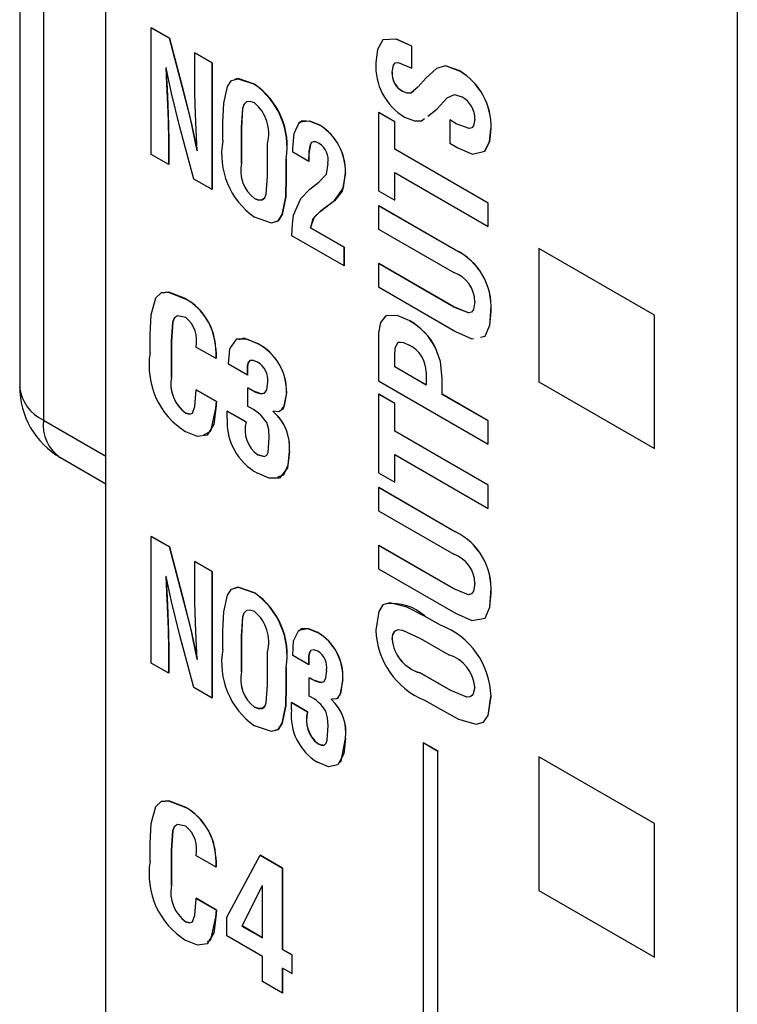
# Model space of a CAD drawing. Header units: millimetres. Extents: x 0 to 559, y 0 to 432.
# Tile 16 of 27: x 367 to 376, y 250 to 262. Entities that reach past the tile are written whole.
import ezdxf

# ---------------------------------------------------------------- set-up
doc = ezdxf.new("R2010")
doc.units = ezdxf.units.MM
doc.header["$LTSCALE"] = 2

msp = doc.modelspace()

# ---------------------------------------------------------------- linework, layer by layer
for p, q in [((367.203, 305.079), (367.203, 257.855)), ((367.496, 304.91), (367.496, 257.446)), ((368.256, 246.823), (368.256, 304.063)), ((375.988, 237.95), (375.988, 301.64)), ((368.814, 260.698), (368.814, 262.247)), ((368.814, 262.247), (369.036, 262.119)), ((368.814, 262.247), (368.815, 262.247)), ((369.037, 262.119), (368.815, 262.247)), ((369.036, 262.119), (369.213, 261.452)), ((369.036, 262.119), (369.037, 262.119)), ((369.214, 261.452), (369.037, 262.119)), ((372.002, 261.755), (372.002, 262.021)), ((372.002, 262.021), (372.003, 262.021)), ((372.002, 261.755), (372.003, 262.021)), ((369.345, 261.941), (369.559, 261.817)), ((369.345, 261.941), (369.346, 261.941)), ((369.345, 261.636), (369.345, 261.941)), ((369.559, 261.818), (369.346, 261.941)), ((368.997, 261.758), (368.994, 261.76)), ((369.559, 261.817), (369.559, 261.818)), ((369.559, 260.268), (369.559, 261.818)), ((369.559, 261.817), (369.559, 260.268)), ((371.761, 261.704), (371.762, 261.705)), ((372.002, 261.755), (372.002, 261.755)), ((372.304, 261.751), (372.305, 261.751)), ((372.588, 261.718), (372.589, 261.719)), ((370.077, 261.556), (370.078, 261.556)), ((369.213, 261.452), (369.214, 261.452)), ((371.888, 261.472), (371.888, 261.472)), ((369.017, 261.305), (369.018, 261.305)), ((371.597, 261.212), (371.598, 261.213)), ((371.597, 261.212), (371.597, 260.251)), ((371.794, 261.098), (371.597, 261.212)), ((371.795, 261.099), (371.598, 261.213)), ((369.335, 260.397), (369.158, 261.05)), ((369.689, 260.869), (369.689, 261.093)), ((370.877, 261.056), (370.878, 261.056)), ((371.794, 261.098), (371.795, 261.099)), ((371.794, 260.761), (371.794, 261.098)), ((371.795, 260.762), (371.795, 261.099)), ((372.123, 261.11), (372.158, 261.136)), ((372.467, 261.12), (372.467, 260.835)), ((372.547, 261.074), (372.467, 261.12)), ((372.467, 261.12), (372.468, 261.12)), ((372.547, 261.074), (372.468, 261.12)), ((372.547, 261.074), (372.547, 261.074)), ((369.918, 261.025), (369.919, 261.026)), ((369.918, 260.591), (369.919, 261.026)), ((369.918, 261.025), (369.918, 260.591)), ((372.972, 261.013), (372.973, 261.014)), ((369.028, 260.865), (369.029, 260.866)), ((369.028, 260.865), (369.028, 260.574)), ((369.029, 260.575), (369.029, 260.866)), ((370.237, 260.432), (370.237, 260.833)), ((370.761, 260.82), (370.762, 260.82)), ((372.467, 260.835), (372.567, 260.777)), ((369.028, 260.574), (368.814, 260.698)), ((369.374, 260.744), (369.377, 260.742)), ((369.374, 260.744), (369.375, 260.744)), ((369.377, 260.743), (369.375, 260.744)), ((370.546, 260.726), (370.546, 260.769)), ((370.743, 260.612), (370.546, 260.726)), ((371.794, 260.761), (371.795, 260.762)), ((372.939, 260.1), (371.794, 260.761)), ((372.939, 260.101), (371.795, 260.762)), ((369.028, 260.574), (369.029, 260.575)), ((369.918, 260.591), (369.918, 260.591)), ((370.465, 260.645), (370.465, 260.421)), ((370.465, 260.645), (370.466, 260.645)), ((370.466, 260.421), (370.466, 260.645)), ((370.743, 260.612), (370.744, 260.613)), ((371.191, 260.475), (371.192, 260.475)), ((371.794, 260.476), (372.939, 259.815)), ((371.794, 260.137), (371.794, 260.476)), ((371.795, 260.137), (371.795, 260.476)), ((369.559, 260.268), (369.335, 260.397)), ((370.465, 260.421), (370.466, 260.421)), ((370.753, 260.274), (370.864, 260.357)), ((369.559, 260.268), (369.559, 260.268)), ((371.597, 260.251), (371.794, 260.137)), ((370.077, 260.158), (370.078, 260.158)), ((370.881, 259.999), (371.056, 260.133)), ((371.055, 260.132), (370.881, 259.999)), ((371.055, 260.132), (371.056, 260.133)), ((371.597, 260.07), (371.598, 260.071)), ((371.597, 260.07), (371.597, 259.785)), ((372.538, 259.527), (371.597, 260.07)), ((372.538, 259.528), (371.598, 260.071)), ((371.794, 260.137), (371.795, 260.137)), ((372.939, 260.1), (372.939, 260.101)), ((372.939, 259.816), (372.939, 260.101)), ((372.939, 259.815), (372.939, 260.1)), ((370.881, 259.999), (370.881, 259.999)), ((370.761, 259.801), (370.762, 259.802)), ((370.761, 259.801), (371.174, 259.563)), ((371.175, 259.563), (370.762, 259.802)), ((371.597, 259.785), (372.516, 259.255)), ((372.939, 259.815), (372.939, 259.816)), ((371.174, 259.335), (370.535, 259.704)), ((371.174, 259.563), (371.174, 259.335)), ((371.174, 259.563), (371.175, 259.563)), ((371.175, 259.336), (371.175, 259.563)), ((372.538, 259.527), (372.538, 259.528)), ((374.973, 258.733), (373.559, 259.549)), ((373.559, 259.549), (373.559, 257.916)), ((373.56, 259.549), (373.56, 257.917)), ((371.597, 259.362), (371.597, 259.077)), ((372.516, 258.831), (371.597, 259.362)), ((371.597, 259.362), (371.598, 259.362)), ((372.517, 258.832), (371.598, 259.362)), ((371.174, 259.335), (371.175, 259.336)), ((371.597, 259.077), (372.538, 258.534)), ((369.238, 258.929), (369.239, 258.93)), ((372.516, 258.831), (372.517, 258.832)), ((372.972, 258.782), (372.973, 258.782)), ((371.977, 258.661), (371.978, 258.662)), ((374.973, 257.1), (374.973, 258.733)), ((371.597, 258.516), (371.597, 257.927)), ((368.799, 258.272), (368.799, 258.496)), ((369.06, 258.41), (369.06, 257.975)), ((369.06, 258.41), (369.06, 258.41)), ((369.06, 257.975), (369.06, 258.41)), ((370.113, 258.386), (370.114, 258.386)), ((369.609, 258.2), (369.361, 258.342)), ((369.603, 258.322), (369.604, 258.322)), ((372.294, 258.332), (372.295, 258.333)), ((369.609, 258.2), (369.609, 258.2)), ((371.794, 258.098), (371.794, 258.232)), ((371.794, 258.232), (371.795, 258.232)), ((371.795, 258.099), (371.795, 258.232)), ((369.99, 257.999), (369.76, 258.132)), ((369.99, 258.108), (369.99, 257.999)), ((369.99, 258.108), (369.991, 258.108)), ((369.991, 257.999), (369.991, 258.108)), ((371.794, 258.098), (371.795, 258.099)), ((372.178, 257.877), (371.794, 258.098)), ((372.178, 257.878), (371.795, 258.099)), ((372.178, 258.033), (372.178, 257.877)), ((369.06, 257.975), (369.06, 257.975)), ((369.99, 257.999), (369.991, 257.999)), ((371.597, 257.927), (372.939, 257.153)), ((372.375, 257.763), (372.375, 257.959)), ((372.375, 257.959), (372.375, 257.959)), ((372.375, 257.764), (372.375, 257.959)), ((373.56, 257.917), (373.559, 257.916)), ((373.559, 257.916), (374.973, 257.1)), ((373.56, 257.917), (374.973, 257.101)), ((369.362, 257.819), (369.362, 257.82)), ((369.612, 257.676), (369.362, 257.82)), ((369.362, 257.819), (369.611, 257.675)), ((369.996, 257.613), (369.996, 257.841)), ((369.996, 257.841), (369.996, 257.841)), ((370.471, 257.781), (370.472, 257.781)), ((369.611, 257.675), (369.612, 257.676)), ((370.16, 257.768), (370.161, 257.769)), ((371.597, 257.764), (371.597, 256.802)), ((371.794, 257.65), (371.597, 257.764)), ((371.597, 257.764), (371.598, 257.764)), ((371.795, 257.651), (371.598, 257.764)), ((372.375, 257.763), (372.375, 257.764)), ((372.939, 257.438), (372.375, 257.764)), ((372.939, 257.438), (372.375, 257.763)), ((369.606, 257.589), (369.606, 257.589)), ((369.743, 257.558), (369.744, 257.559)), ((369.743, 257.467), (369.743, 257.558)), ((369.743, 257.558), (369.973, 257.425)), ((369.974, 257.426), (369.744, 257.559)), ((370.305, 257.557), (370.305, 257.553)), ((370.305, 257.553), (370.306, 257.553)), ((370.306, 257.553), (370.306, 257.557)), ((371.794, 257.65), (371.795, 257.651)), ((371.794, 257.313), (371.794, 257.65)), ((371.795, 257.313), (371.795, 257.651)), ((367.496, 257.446), (368.256, 257.008)), ((369.237, 257.532), (369.238, 257.532)), ((369.973, 257.425), (369.974, 257.426)), ((372.939, 257.153), (372.939, 257.438)), ((372.939, 257.438), (372.939, 257.438)), ((372.939, 257.153), (372.939, 257.438)), ((372.939, 256.652), (371.794, 257.313)), ((371.794, 257.313), (371.795, 257.313)), ((372.939, 256.653), (371.795, 257.313)), ((370.504, 257.061), (370.505, 257.061)), ((372.939, 257.153), (372.939, 257.153)), ((367.703, 256.989), (368.256, 256.669)), ((370.119, 257.023), (370.12, 257.023)), ((370.19, 257.004), (370.12, 257.023)), ((371.794, 257.028), (372.939, 256.367)), ((371.794, 256.689), (371.794, 257.028)), ((371.795, 256.689), (371.795, 257.028)), ((371.597, 256.802), (371.794, 256.689)), ((371.597, 256.622), (371.598, 256.623)), ((371.597, 256.622), (371.597, 256.337)), ((372.538, 256.079), (371.597, 256.622)), ((372.538, 256.079), (371.598, 256.623)), ((371.794, 256.689), (371.795, 256.689)), ((372.939, 256.652), (372.939, 256.653)), ((372.939, 256.368), (372.939, 256.653)), ((372.939, 256.367), (372.939, 256.652)), ((371.597, 256.337), (372.516, 255.807)), ((372.939, 256.367), (372.939, 256.368)), ((368.814, 254.476), (368.814, 256.025)), ((368.814, 256.025), (369.036, 255.897)), ((368.814, 256.025), (368.815, 256.025)), ((369.037, 255.897), (368.815, 256.025)), ((372.538, 256.079), (372.538, 256.079)), ((369.036, 255.897), (369.213, 255.23)), ((369.036, 255.897), (369.037, 255.897)), ((369.214, 255.23), (369.037, 255.897)), ((371.597, 255.913), (371.598, 255.914)), ((371.597, 255.913), (371.597, 255.628)), ((372.516, 255.383), (371.597, 255.913)), ((372.517, 255.383), (371.598, 255.914)), ((369.345, 255.718), (369.346, 255.719)), ((369.345, 255.718), (369.559, 255.595)), ((369.345, 255.414), (369.345, 255.718)), ((369.559, 255.596), (369.346, 255.719)), ((371.597, 255.628), (372.538, 255.086)), ((368.997, 255.536), (368.994, 255.538)), ((369.559, 254.046), (369.559, 255.596)), ((369.559, 255.595), (369.559, 255.596)), ((369.559, 255.595), (369.559, 254.046)), ((372.516, 255.383), (372.517, 255.383)), ((370.077, 255.334), (370.078, 255.334)), ((372.972, 255.334), (372.973, 255.334)), ((369.213, 255.23), (369.214, 255.23)), ((369.017, 255.083), (369.018, 255.083)), ((372.353, 254.939), (372.159, 255.051)), ((372.159, 255.051), (372.16, 255.051)), ((372.354, 254.939), (372.16, 255.051)), ((372.353, 254.939), (372.354, 254.939)), ((369.335, 254.175), (369.158, 254.828)), ((369.689, 254.647), (369.689, 254.871)), ((369.918, 254.369), (369.919, 254.804)), ((369.918, 254.803), (369.919, 254.804)), ((369.918, 254.803), (369.918, 254.368)), ((370.85, 254.849), (370.851, 254.85)), ((372.11, 254.778), (372.458, 254.578)), ((371.761, 254.766), (371.762, 254.767)), ((369.028, 254.643), (369.029, 254.644)), ((369.028, 254.643), (369.028, 254.352)), ((369.029, 254.353), (369.029, 254.644)), ((370.237, 254.209), (370.237, 254.611)), ((370.743, 254.453), (370.546, 254.567)), ((370.743, 254.562), (370.744, 254.563)), ((370.743, 254.562), (370.743, 254.453)), ((370.744, 254.453), (370.744, 254.563)), ((369.028, 254.352), (368.814, 254.476)), ((369.374, 254.522), (369.377, 254.52)), ((369.374, 254.522), (369.375, 254.522)), ((369.378, 254.521), (369.375, 254.522)), ((370.465, 254.423), (370.465, 254.199)), ((370.465, 254.423), (370.466, 254.423)), ((370.466, 254.199), (370.466, 254.423)), ((370.743, 254.453), (370.744, 254.453)), ((369.028, 254.352), (369.029, 254.353)), ((369.918, 254.368), (369.918, 254.369)), ((370.746, 254.069), (370.748, 254.295)), ((370.748, 254.295), (370.749, 254.296)), ((372.48, 254.138), (372.103, 254.355)), ((372.103, 254.355), (372.104, 254.355)), ((372.48, 254.138), (372.104, 254.355)), ((369.559, 254.046), (369.335, 254.175)), ((370.465, 254.199), (370.466, 254.199)), ((370.891, 254.236), (370.892, 254.236)), ((370.91, 254.242), (370.892, 254.236)), ((371.158, 254.273), (371.159, 254.274)), ((369.559, 254.046), (369.559, 254.046)), ((372.48, 254.138), (372.48, 254.138)), ((372.972, 254.067), (372.973, 254.068)), ((370.077, 253.936), (370.078, 253.936)), ((370.727, 253.88), (370.53, 253.994)), ((370.53, 253.993), (370.53, 253.994)), ((370.53, 253.902), (370.53, 253.993)), ((370.53, 253.993), (370.727, 253.88)), ((371.019, 254.034), (371.018, 254.03)), ((371.018, 254.03), (371.019, 254.03)), ((371.019, 254.03), (371.019, 254.034)), ((372.159, 254.022), (372.353, 253.91)), ((370.727, 253.88), (370.727, 253.88)), ((370.855, 253.487), (370.856, 253.487)), ((371.191, 253.553), (371.192, 253.554)), ((372.144, 253.504), (372.143, 253.503)), ((372.143, 253.503), (372.143, 245.654)), ((372.143, 253.503), (372.322, 253.399)), ((372.144, 253.504), (372.323, 253.4)), ((372.323, 253.4), (372.322, 253.399)), ((372.322, 245.343), (372.322, 253.399)), ((372.323, 245.343), (372.323, 253.4)), ((374.973, 252.511), (373.559, 253.327)), ((373.559, 253.327), (373.559, 251.694)), ((373.56, 253.327), (373.56, 251.695)), ((369.238, 252.707), (369.239, 252.708)), ((374.973, 250.878), (374.973, 252.511)), ((368.799, 252.05), (368.799, 252.274)), ((369.06, 251.753), (369.06, 252.188)), ((369.06, 252.188), (369.06, 251.753)), ((369.06, 252.188), (369.06, 252.188)), ((369.609, 251.978), (369.361, 252.12)), ((369.739, 251.365), (370.146, 252.124)), ((370.146, 252.124), (370.147, 252.125)), ((370.146, 252.124), (370.421, 251.965)), ((370.422, 251.966), (370.147, 252.125)), ((369.603, 252.1), (369.604, 252.1)), ((369.609, 251.978), (369.609, 251.978)), ((370.421, 251.965), (370.422, 251.966)), ((370.421, 251.965), (370.421, 250.971)), ((370.422, 250.971), (370.422, 251.966)), ((369.06, 251.753), (369.06, 251.753)), ((370.171, 251.752), (369.924, 251.258)), ((369.925, 251.259), (370.171, 251.752)), ((370.175, 251.75), (370.171, 251.752)), ((370.175, 251.113), (370.175, 251.75)), ((373.56, 251.695), (373.559, 251.694)), ((373.559, 251.694), (374.973, 250.878)), ((373.56, 251.695), (374.973, 250.879)), ((369.612, 251.454), (369.362, 251.598)), ((369.362, 251.597), (369.362, 251.598)), ((369.362, 251.597), (369.611, 251.453)), ((369.611, 251.453), (369.612, 251.454)), ((369.237, 251.31), (369.238, 251.31)), ((369.606, 251.367), (369.606, 251.367)), ((369.739, 251.137), (369.739, 251.365)), ((369.924, 251.258), (369.925, 251.259)), ((369.924, 251.258), (370.175, 251.113)), ((370.175, 251.114), (369.925, 251.259)), ((370.175, 250.886), (369.739, 251.137)), ((370.421, 250.971), (370.536, 250.905)), ((370.421, 250.971), (370.422, 250.971)), ((370.537, 250.905), (370.422, 250.971)), ((370.175, 250.579), (370.175, 250.886)), ((370.536, 250.905), (370.536, 250.677)), ((370.536, 250.905), (370.537, 250.905)), ((370.537, 250.678), (370.537, 250.905)), ((370.536, 250.677), (370.421, 250.743)), ((370.421, 250.743), (370.421, 250.437)), ((370.422, 250.437), (370.422, 250.743)), ((370.536, 250.677), (370.537, 250.678)), ((370.421, 250.437), (370.175, 250.579)), ((370.421, 250.437), (370.422, 250.437))]:
    msp.add_line(p, q)
at = {"flags": 128}
for points in [[(372.002, 262.021), (371.813, 262.107), (371.648, 262.101), (371.585, 261.982), (371.564, 261.823)], [(372.003, 262.021), (371.814, 262.107), (371.648, 262.102), (371.644, 262.093)], [(368.994, 261.76), (369.008, 261.505), (369.017, 261.305)], [(369.018, 261.305), (369.006, 261.56), (368.995, 261.76)], [(369.158, 261.05), (369.06, 261.449), (368.997, 261.758)], [(371.761, 261.704), (371.777, 261.79), (371.801, 261.817), (371.836, 261.823), (372.002, 261.755)], [(371.762, 261.705), (371.778, 261.79), (371.784, 261.798)], [(372.588, 261.718), (372.416, 261.781), (372.304, 261.751)], [(372.589, 261.719), (372.416, 261.781), (372.305, 261.751)], [(369.356, 261.194), (369.347, 261.443), (369.345, 261.636)], [(372.304, 261.751), (372.173, 261.633), (372.081, 261.526)], [(369.689, 261.093), (369.7, 261.324), (369.745, 261.528), (369.795, 261.602), (369.877, 261.625), (370.077, 261.556)], [(370.078, 261.556), (369.878, 261.626), (369.833, 261.613)], [(372.081, 261.526), (371.993, 261.448), (371.943, 261.449), (371.888, 261.472)], [(369.213, 261.452), (369.311, 261.054), (369.374, 260.744)], [(369.375, 260.744), (369.293, 261.139), (369.214, 261.452)], [(372.027, 261.478), (371.994, 261.449), (371.944, 261.449), (371.888, 261.472)], [(372.436, 261.389), (372.524, 261.432), (372.616, 261.402)], [(369.017, 261.305), (369.025, 261.058), (369.028, 260.865)], [(369.029, 260.866), (369.024, 261.111), (369.018, 261.305)], [(370.077, 261.328), (370.026, 261.346), (369.98, 261.341), (369.948, 261.311), (369.932, 261.261), (369.918, 261.025)], [(369.919, 261.026), (369.933, 261.262), (369.949, 261.311), (369.958, 261.319)], [(372.198, 261.167), (372.309, 261.25), (372.436, 261.389)], [(372.199, 261.167), (372.31, 261.251), (372.437, 261.39)], [(369.377, 260.742), (369.364, 260.996), (369.356, 261.194)], [(371.915, 261.155), (372.036, 261.11), (372.123, 261.11)], [(370.546, 260.769), (370.562, 260.956), (370.629, 261.097), (370.745, 261.108), (370.877, 261.056)], [(370.878, 261.056), (370.765, 261.103), (370.661, 261.11), (370.62, 261.075)], [(372.775, 261.129), (372.759, 261.048), (372.736, 261.024), (372.704, 261.015), (372.547, 261.074)], [(372.71, 261.017), (372.704, 261.015), (372.547, 261.074)], [(372.567, 260.777), (372.748, 260.703), (372.898, 260.738), (372.956, 260.856), (372.972, 261.013)], [(372.895, 260.737), (372.898, 260.738), (372.957, 260.857), (372.973, 261.014)], [(370.761, 260.82), (370.744, 260.709), (370.743, 260.612)], [(370.744, 260.613), (370.746, 260.735), (370.762, 260.82)], [(370.868, 260.834), (370.83, 260.851), (370.795, 260.854), (370.774, 260.843), (370.761, 260.82)], [(370.762, 260.82), (370.78, 260.848), (370.793, 260.851)], [(370.864, 260.357), (370.957, 260.456), (370.978, 260.588)], [(370.077, 260.158), (370.127, 260.14), (370.17, 260.141), (370.202, 260.168), (370.219, 260.213), (370.237, 260.432)], [(371.191, 260.475), (371.149, 260.249), (371.055, 260.132)], [(371.056, 260.133), (371.166, 260.291), (371.192, 260.475)], [(370.465, 260.421), (370.46, 260.179), (370.417, 259.964), (370.368, 259.885), (370.284, 259.859), (370.077, 259.93)], [(370.328, 259.873), (370.368, 259.885), (370.418, 259.964), (370.461, 260.179), (370.466, 260.421)], [(370.554, 259.956), (370.643, 260.16), (370.753, 260.274)], [(370.199, 260.165), (370.171, 260.142), (370.127, 260.14), (370.078, 260.158)], [(370.535, 259.704), (370.543, 259.847), (370.554, 259.956)], [(370.881, 259.999), (370.793, 259.911), (370.761, 259.801)], [(370.762, 259.802), (370.81, 259.934), (370.881, 259.999)], [(368.799, 258.496), (368.812, 258.736), (368.87, 258.942), (368.933, 259.004), (369.026, 259.012), (369.238, 258.929)], [(369.239, 258.93), (369.027, 259.013), (368.934, 259.005), (368.905, 258.976)], [(372.775, 258.898), (372.759, 258.802), (372.735, 258.77), (372.698, 258.759), (372.516, 258.831)], [(372.704, 258.761), (372.699, 258.759), (372.517, 258.832)], [(372.843, 258.463), (372.901, 258.473), (372.959, 258.608), (372.972, 258.782)], [(372.844, 258.463), (372.902, 258.473), (372.959, 258.609), (372.973, 258.782)], [(369.237, 258.703), (369.134, 258.723), (369.097, 258.698), (369.077, 258.651), (369.06, 258.41)], [(369.06, 258.41), (369.078, 258.651), (369.098, 258.699), (369.099, 258.699)], [(371.977, 258.661), (371.822, 258.728), (371.684, 258.724), (371.618, 258.644), (371.597, 258.516)], [(371.978, 258.662), (371.823, 258.728), (371.684, 258.725), (371.662, 258.697)], [(372.538, 258.534), (372.736, 258.444), (372.757, 258.448)], [(369.76, 258.132), (369.774, 258.321), (369.86, 258.441), (369.979, 258.444), (370.113, 258.386)], [(370.114, 258.386), (369.945, 258.451), (369.884, 258.429)], [(371.794, 258.232), (371.8, 258.331), (371.837, 258.402), (371.9, 258.398), (371.97, 258.365)], [(371.795, 258.232), (371.8, 258.332), (371.837, 258.402), (371.863, 258.401)], [(369.603, 258.322), (369.608, 258.252), (369.609, 258.2)], [(369.609, 258.2), (369.608, 258.267), (369.604, 258.322)], [(372.375, 257.959), (372.354, 258.163), (372.294, 258.332)], [(372.375, 257.959), (372.354, 258.163), (372.295, 258.333)], [(370.115, 258.157), (370.064, 258.178), (370.019, 258.177), (369.998, 258.149), (369.99, 258.108)], [(369.991, 258.108), (370.003, 258.159), (370.012, 258.165)], [(370.16, 257.768), (370.205, 257.78), (370.23, 257.82), (370.241, 257.912)], [(369.237, 257.532), (369.281, 257.521), (369.317, 257.533), (369.349, 257.614), (369.362, 257.819)], [(369.996, 257.841), (370.089, 257.791), (370.16, 257.768)], [(370.161, 257.769), (370.07, 257.802), (369.996, 257.841)], [(370.209, 257.787), (370.197, 257.775), (370.161, 257.769)], [(370.471, 257.781), (370.427, 257.587), (370.376, 257.55), (370.305, 257.557)], [(370.413, 257.582), (370.445, 257.622), (370.472, 257.781)], [(369.606, 257.589), (369.609, 257.638), (369.612, 257.676)], [(369.611, 257.675), (369.608, 257.627), (369.606, 257.589)], [(369.606, 257.589), (369.58, 257.398), (369.497, 257.262), (369.378, 257.247), (369.238, 257.304)], [(369.458, 257.266), (369.542, 257.311), (369.606, 257.589)], [(369.285, 257.522), (369.282, 257.521), (369.238, 257.532)], [(370.257, 257.237), (370.252, 257.335), (370.228, 257.417)], [(370.119, 257.023), (370.199, 257.001), (370.229, 257.017), (370.244, 257.053), (370.257, 257.237)], [(370.504, 257.061), (370.481, 256.864), (370.385, 256.738), (370.257, 256.736), (370.113, 256.798)], [(370.365, 256.753), (370.437, 256.779), (370.491, 256.902), (370.505, 257.061)], [(368.994, 255.538), (369.008, 255.283), (369.017, 255.083)], [(369.018, 255.083), (369.006, 255.338), (368.995, 255.538)], [(369.158, 254.828), (369.06, 255.227), (368.997, 255.536)], [(369.356, 254.972), (369.347, 255.221), (369.345, 255.414)], [(369.689, 254.871), (369.7, 255.102), (369.745, 255.306), (369.795, 255.38), (369.877, 255.403), (370.077, 255.334)], [(370.078, 255.334), (369.878, 255.404), (369.833, 255.391)], [(372.775, 255.45), (372.759, 255.354), (372.735, 255.322), (372.698, 255.311), (372.516, 255.383)], [(372.704, 255.313), (372.699, 255.311), (372.517, 255.383)], [(372.538, 255.086), (372.736, 254.996), (372.901, 255.025), (372.959, 255.16), (372.972, 255.334)], [(372.896, 255.024), (372.902, 255.025), (372.959, 255.161), (372.973, 255.334)], [(369.213, 255.23), (369.311, 254.832), (369.374, 254.522)], [(369.375, 254.522), (369.293, 254.917), (369.214, 255.23)], [(372.159, 255.051), (371.943, 255.16), (371.735, 255.212), (371.65, 255.186), (371.598, 255.107), (371.564, 254.88)], [(369.017, 255.083), (369.025, 254.836), (369.028, 254.643)], [(369.029, 254.644), (369.024, 254.889), (369.018, 255.083)], [(370.077, 255.106), (370.026, 255.124), (369.98, 255.119), (369.948, 255.088), (369.932, 255.039), (369.918, 254.803)], [(369.919, 254.804), (369.933, 255.04), (369.949, 255.089), (369.958, 255.097)], [(369.377, 254.52), (369.364, 254.774), (369.356, 254.972)], [(370.546, 254.567), (370.556, 254.747), (370.622, 254.877), (370.725, 254.899), (370.85, 254.849)], [(370.851, 254.85), (370.744, 254.895), (370.649, 254.894), (370.62, 254.865)], [(371.761, 254.766), (371.771, 254.824), (371.796, 254.866), (371.838, 254.886), (371.889, 254.88), (372.11, 254.778)], [(370.852, 254.621), (370.805, 254.639), (370.766, 254.631), (370.749, 254.601), (370.743, 254.562)], [(370.744, 254.563), (370.753, 254.611), (370.766, 254.624)], [(370.748, 254.295), (370.829, 254.253), (370.891, 254.236)], [(370.892, 254.236), (370.812, 254.262), (370.749, 254.296)], [(370.891, 254.236), (370.931, 254.252), (370.952, 254.295), (370.961, 254.385)], [(370.077, 253.936), (370.127, 253.918), (370.17, 253.919), (370.202, 253.946), (370.219, 253.991), (370.237, 254.209)], [(370.465, 254.199), (370.46, 253.957), (370.417, 253.742), (370.368, 253.663), (370.284, 253.637), (370.077, 253.708)], [(370.328, 253.651), (370.368, 253.663), (370.418, 253.742), (370.461, 253.957), (370.466, 254.199)], [(371.158, 254.273), (371.124, 254.082), (371.083, 254.036), (371.019, 254.034)], [(371.06, 254.04), (371.097, 254.046), (371.138, 254.118), (371.159, 254.274)], [(372.775, 254.181), (372.75, 254.086), (372.718, 254.061), (372.675, 254.058), (372.48, 254.138)], [(372.353, 253.91), (372.576, 253.79), (372.792, 253.729), (372.882, 253.754), (372.937, 253.834), (372.972, 254.067)], [(372.747, 254.084), (372.719, 254.061), (372.675, 254.058), (372.48, 254.138)], [(372.842, 253.743), (372.882, 253.754), (372.938, 253.834), (372.973, 254.068)], [(370.199, 253.943), (370.171, 253.92), (370.127, 253.918), (370.078, 253.936)], [(370.978, 253.71), (370.973, 253.807), (370.951, 253.888)], [(370.855, 253.487), (370.895, 253.471), (370.93, 253.472), (370.955, 253.494), (370.967, 253.531), (370.978, 253.71)], [(371.191, 253.553), (371.173, 253.364), (371.098, 253.229), (370.985, 253.208), (370.85, 253.262)], [(370.912, 253.472), (370.896, 253.471), (370.856, 253.487)], [(371.102, 253.243), (371.14, 253.277), (371.192, 253.554)], [(368.799, 252.274), (368.812, 252.514), (368.87, 252.72), (368.933, 252.782), (369.026, 252.79), (369.238, 252.707)], [(369.239, 252.708), (369.027, 252.79), (368.934, 252.783), (368.905, 252.754)], [(369.237, 252.481), (369.134, 252.501), (369.097, 252.476), (369.077, 252.429), (369.06, 252.188)], [(369.06, 252.188), (369.078, 252.429), (369.098, 252.477), (369.099, 252.477)], [(369.603, 252.1), (369.608, 252.03), (369.609, 251.978)], [(369.609, 251.978), (369.608, 252.045), (369.604, 252.1)], [(369.237, 251.31), (369.281, 251.299), (369.317, 251.311), (369.349, 251.392), (369.362, 251.597)], [(369.606, 251.367), (369.609, 251.416), (369.612, 251.454)], [(369.611, 251.453), (369.608, 251.405), (369.606, 251.367)], [(369.606, 251.367), (369.58, 251.176), (369.497, 251.04), (369.378, 251.025), (369.238, 251.082)], [(369.285, 251.3), (369.282, 251.299), (369.238, 251.31)], [(369.503, 251.068), (369.542, 251.089), (369.606, 251.367)]]:
    msp.add_lwpolyline(points, dxfattribs=at)
for centre, radius, start, end in [((372.281, 261.774), 0.719, 176.0525, 239.3541), ((372.013, 261.691), 0.252, 176.8206, 240.3315), ((372.012, 261.69), 0.252, 176.8206, 240.3315), ((372.181, 261.04), 0.792, 358.098, 59.0167), ((372.182, 261.04), 0.792, 358.098, 59.0167), ((369.534, 260.786), 0.942, 351.3572, 54.7667), ((369.562, 260.798), 0.917, 350.3852, 55.7387), ((372.473, 261.136), 0.302, 358.7585, 61.8934), ((369.757, 260.952), 0.495, 346.0804, 49.5867), ((370.514, 260.485), 0.677, 359.1672, 57.5593), ((370.52, 260.487), 0.672, 358.9427, 57.7838), ((370.62, 260.704), 0.945, 169.9465, 234.9655), ((370.732, 260.626), 0.248, 351.2363, 56.9047), ((370.336, 260.499), 0.428, 167.6737, 232.8266), ((370.347, 260.503), 0.438, 168.4396, 232.0607), ((372.201, 258.832), 0.774, 356.3499, 64.1272), ((372.2, 258.831), 0.774, 356.3499, 64.1272), ((372.391, 258.892), 0.384, 0.9085, 70.9685), ((368.872, 258.296), 0.731, 2.0121, 59.9956), ((368.876, 258.298), 0.728, 1.8625, 60.1451), ((369.001, 258.419), 0.369, 347.938, 50.2156), ((371.593, 257.974), 0.787, 27.0544, 60.8267), ((371.594, 257.975), 0.787, 27.0544, 60.8267), ((369.8, 257.792), 0.671, 359.0153, 62.1565), ((369.798, 257.791), 0.674, 359.1553, 62.0166), ((369.742, 258.116), 0.956, 170.6049, 238.1503), ((371.814, 258.036), 0.364, 359.5168, 64.6002), ((369.985, 257.936), 0.257, 354.6514, 59.4974), ((369.497, 257.893), 0.445, 169.4124, 234.2139), ((369.498, 257.894), 0.445, 169.4124, 234.2139), ((368.203, 257.855), 1, 180, 240.0027), ((367.703, 257.905), 0.503, 185.6941, 245.6254), ((369.765, 257.106), 0.558, 33.964, 65.6285), ((369.939, 257.118), 0.568, 354.2354, 49.8657), ((369.922, 257.112), 0.585, 355.091, 49.0101), ((367.971, 257.386), 0.48, 172.7441, 235.9437), ((370.459, 257.427), 0.717, 176.7464, 241.1725), ((370.337, 257.329), 0.376, 165.1246, 234.6341), ((370.337, 257.329), 0.376, 165.1246, 234.6341), ((372.2, 255.383), 0.774, 356.3499, 64.1272), ((372.201, 255.383), 0.774, 356.3499, 64.1272), ((372.391, 255.443), 0.384, 0.9085, 70.9685), ((369.534, 254.564), 0.942, 351.3572, 54.7667), ((369.562, 254.576), 0.917, 350.3852, 55.7387), ((371.766, 254.617), 0.587, 47.747, 97.0842), ((369.757, 254.73), 0.495, 346.0804, 49.5867), ((372.014, 254.042), 0.959, 1.5152, 69.2679), ((372.014, 254.042), 0.959, 1.5152, 69.2679), ((370.528, 254.307), 0.631, 356.9599, 59.2577), ((370.536, 254.311), 0.624, 356.5581, 59.6595), ((372.522, 254.909), 0.959, 181.7407, 247.746), ((371.868, 254.782), 0.107, 108.2217, 188.3868), ((372.243, 254.819), 0.485, 186.2482, 253.283), ((372.243, 254.82), 0.485, 186.2482, 253.283), ((370.62, 254.482), 0.945, 169.9465, 234.9655), ((370.725, 254.419), 0.238, 351.7717, 57.8588), ((372.316, 254.139), 0.461, 5.1737, 72.0673), ((370.336, 254.277), 0.428, 167.6737, 232.8266), ((370.347, 254.281), 0.438, 168.4396, 232.0607), ((370.559, 253.65), 0.459, 31.3182, 65.9395), ((370.656, 253.629), 0.54, 351.9762, 47.8765), ((370.657, 253.629), 0.54, 351.9762, 47.8765), ((371.19, 253.833), 0.664, 173.9759, 239.2243), ((371.078, 253.777), 0.366, 163.7395, 232.4907), ((371.09, 253.781), 0.376, 164.7353, 231.495), ((368.872, 252.074), 0.731, 2.0121, 59.9956), ((368.876, 252.076), 0.728, 1.8625, 60.1451), ((369.001, 252.197), 0.369, 347.938, 50.2156), ((369.742, 251.894), 0.956, 170.6049, 238.1503), ((369.497, 251.671), 0.445, 169.4124, 234.2139), ((369.498, 251.671), 0.445, 169.4124, 234.2139)]:
    msp.add_arc(centre, radius, start, end)

doc.saveas('drawing.dxf')
